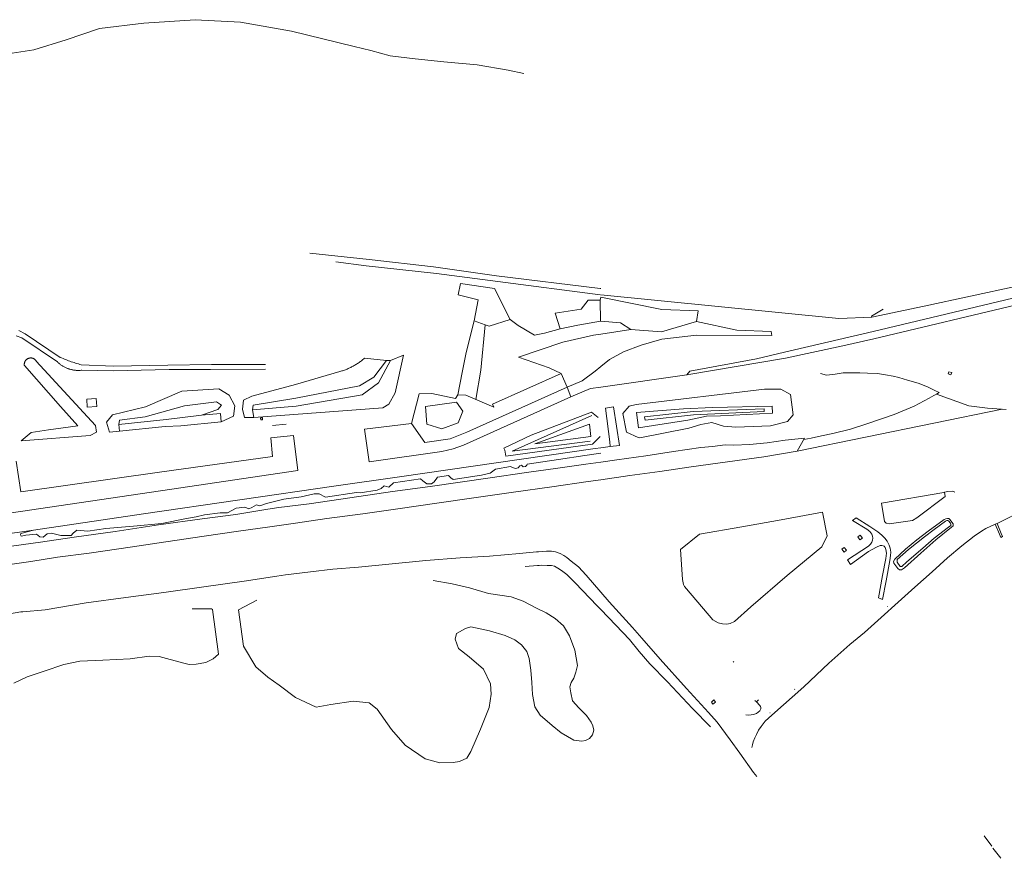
# Model space of a CAD drawing. Header units: metres. Extents: x 66374 to 71914, y 405953 to 412623.
# Tile 34 of 42: x 68225 to 69180, y 410239 to 411052. Entities that reach past the tile are written whole.
import ezdxf

# ---------------------------------------------------------------- set-up
doc = ezdxf.new("R2010")
doc.units = ezdxf.units.M
doc.layers.add('2013-05-24_onderlegger_OVLIJNOBJ', color=252, linetype='Continuous', lineweight=0)

msp = doc.modelspace()

# ---------------------------------------------------------------- linework, layer by layer
at = {"layer": '2013-05-24_onderlegger_OVLIJNOBJ'}
for p, q in [((68345.97, 411048.88), (68302.78, 411043.68)), ((68395.78, 411052.23), (68345.97, 411048.88)), ((68439.79, 411049.84), (68395.78, 411052.23)), ((68489.17, 411041.11), (68439.79, 411049.84)), ((68302.78, 411043.68), (68270.71, 411032.78)), ((68549.96, 411026.38), (68489.17, 411041.11)), ((68270.71, 411032.78), (68239.24, 411023.03)), ((68239.24, 411023.03), (68218.03, 411019.89)), ((68565.94, 411022.5), (68549.96, 411026.38)), ((68584.7, 411017.11), (68565.94, 411022.5)), ((68609.17, 411014.41), (68584.7, 411017.11)), ((68636.8, 411011.45), (68609.17, 411014.41)), ((68669.28, 411008.57), (68636.8, 411011.45)), ((68699.12, 411003.37), (68669.28, 411008.57)), ((68714.35, 411000), (68699.12, 411003.37)), ((68564.34, 410819.61), (68506.98, 410825.88)), ((68626.88, 410812.61), (68564.34, 410819.61)), ((68532.13, 410817.32), (68561.57, 410813.52)), ((68561.57, 410813.52), (68629.84, 410806.27)), ((68687.81, 410804.01), (68626.88, 410812.61)), ((68629.84, 410806.27), (68689.23, 410798.55)), ((68687.81, 410804.01), (68788.51, 410791.75)), ((68650.72, 410785.32), (68652.98, 410796.52)), ((68652.98, 410796.52), (68686.08, 410791.47)), ((68686.08, 410791.47), (68701.19, 410761.45)), ((68689.23, 410798.55), (68788.35, 410785.46)), ((68788.51, 410791.75), (68789.27, 410791.68)), ((69102.67, 410774.64), (69192.6, 410793.95)), ((68670.03, 410780.6), (68650.72, 410785.32)), ((68666.11, 410760.23), (68670.03, 410780.6)), ((68769.96, 410771.51), (68776.71, 410780.35)), ((68776.71, 410780.35), (68788.54, 410780.19)), ((68788.54, 410780.19), (68789.27, 410783.34)), ((69019.86, 410762.43), (68789.27, 410785.37)), ((68789.27, 410783.34), (68848.21, 410771.11)), ((69195.64, 410783.85), (69053.33, 410750.08)), ((68744.92, 410767.77), (68769.96, 410771.51)), ((68788.54, 410780.19), (68788.72, 410759.91)), ((68848.21, 410771.11), (68883.65, 410770.1)), ((69051.56, 410764.88), (69063.01, 410771.47)), ((69051.81, 410763.73), (69102.67, 410774.64)), ((69197.82, 410777.07), (69054, 410742.89)), ((68701.19, 410761.45), (68680.75, 410755.09)), ((68708.82, 410755.81), (68701.19, 410761.45)), ((68749.52, 410752.52), (68744.92, 410767.77)), ((68881.81, 410759.46), (68883.65, 410770.1)), ((69019.86, 410762.43), (69051.81, 410763.73)), ((69051.81, 410763.73), (69051.56, 410764.88)), ((68658.56, 410729.58), (68666.11, 410760.23)), ((68676.82, 410756.47), (68666.11, 410760.23)), ((68676.82, 410756.47), (68672.73, 410712.49)), ((68680.75, 410755.09), (68676.82, 410756.47)), ((68724.92, 410746.23), (68708.82, 410755.81)), ((68734.5, 410748.36), (68749.52, 410752.52)), ((68766.73, 410756.06), (68749.52, 410752.52)), ((68788.72, 410759.91), (68766.73, 410756.06)), ((68789.27, 410759.86), (68808.15, 410758.35)), ((68818.07, 410751.79), (68789.27, 410747.39)), ((68808.15, 410758.35), (68818.07, 410751.79)), ((68818.07, 410751.79), (68848.03, 410749.47)), ((68881.81, 410759.46), (68848.03, 410749.47)), ((68921.12, 410751.33), (68881.81, 410759.46)), ((68222.06, 410745.8), (68227.42, 410743.63)), ((68224.73, 410750.91), (68230.67, 410747.81)), ((68227.42, 410743.63), (68262.13, 410720.36)), ((68230.67, 410747.81), (68264.85, 410724.86)), ((68724.92, 410746.23), (68734.5, 410748.36)), ((68781.94, 410746.27), (68752.14, 410739.59)), ((68789.27, 410747.39), (68781.94, 410746.27)), ((68828.29, 410736.77), (68848.31, 410742.4)), ((68848.31, 410742.4), (68881.93, 410746.45)), ((68881.93, 410746.45), (68955.08, 410745.9)), ((68954.34, 410749.91), (68921.12, 410751.33)), ((68955.08, 410745.9), (68954.34, 410749.91)), ((69053.33, 410750.08), (68967.27, 410729.91)), ((69054, 410742.89), (69023.82, 410736.02)), ((68752.14, 410739.59), (68709.14, 410724.97)), ((68811.06, 410730.18), (68828.29, 410736.77)), ((69023.82, 410736.02), (68968.09, 410724.04)), ((68232.65, 410723.17), (68232.4, 410722.98)), ((68232.92, 410723.34), (68232.65, 410723.17)), ((68233.19, 410723.5), (68232.92, 410723.34)), ((68233.48, 410723.65), (68233.19, 410723.5)), ((68233.76, 410723.78), (68233.48, 410723.65)), ((68234.06, 410723.89), (68233.76, 410723.78)), ((68234.36, 410723.99), (68234.06, 410723.89)), ((68234.66, 410724.08), (68234.36, 410723.99)), ((68234.97, 410724.15), (68234.66, 410724.08)), ((68235.28, 410724.2), (68234.97, 410724.15)), ((68235.6, 410724.24), (68235.28, 410724.2)), ((68235.91, 410724.26), (68235.6, 410724.24)), ((68236.23, 410724.27), (68235.91, 410724.26)), ((68236.54, 410724.26), (68236.23, 410724.27)), ((68236.86, 410724.24), (68236.54, 410724.26)), ((68237.18, 410724.2), (68236.86, 410724.24)), ((68237.49, 410724.14), (68237.18, 410724.2)), ((68237.79, 410724.07), (68237.49, 410724.14)), ((68238.1, 410723.98), (68237.79, 410724.07)), ((68238.4, 410723.88), (68238.1, 410723.98)), ((68238.69, 410723.76), (68238.4, 410723.88)), ((68238.98, 410723.62), (68238.69, 410723.76)), ((68239.26, 410723.48), (68238.98, 410723.62)), ((68239.53, 410723.32), (68239.26, 410723.48)), ((68239.79, 410723.14), (68239.53, 410723.32)), ((68240.05, 410722.95), (68239.79, 410723.14)), ((68264.85, 410724.86), (68266.16, 410724.29)), ((68266.16, 410724.29), (68267.49, 410723.73)), ((68267.49, 410723.73), (68268.82, 410723.18)), ((68268.82, 410723.18), (68270.15, 410722.65)), ((68558.38, 410722.76), (68559.1, 410723.37)), ((68559.1, 410723.37), (68559.8, 410723.99)), ((68581.19, 410721.78), (68559.8, 410723.99)), ((68597.84, 410726.99), (68585.16, 410721.77)), ((68597.84, 410726.99), (68589.75, 410690.5)), ((68589.75, 410690.5), (68597.84, 410726.99)), ((68654.48, 410710.31), (68658.56, 410729.58)), ((68709.14, 410724.97), (68738.99, 410714.72)), ((68797.38, 410722.68), (68811.06, 410730.18)), ((68968.09, 410724.04), (68872.61, 410707.79)), ((68940.09, 410723.46), (68875.6, 410711.58)), ((68967.27, 410729.91), (68940.09, 410723.46)), ((68229.95, 410718.38), (68229.93, 410718.06)), ((68229.93, 410718.06), (68229.94, 410717.75)), ((68229.94, 410717.75), (68229.96, 410717.43)), ((68229.97, 410718.69), (68229.95, 410718.38)), ((68229.96, 410717.43), (68230, 410717.12)), ((68230.02, 410719.01), (68229.97, 410718.69)), ((68265.1, 410677.36), (68230, 410717.12)), ((68230.07, 410719.32), (68230.02, 410719.01)), ((68230.15, 410719.63), (68230.07, 410719.32)), ((68230.24, 410719.93), (68230.15, 410719.63)), ((68230.34, 410720.23), (68230.24, 410719.93)), ((68230.46, 410720.52), (68230.34, 410720.23)), ((68230.6, 410720.81), (68230.46, 410720.52)), ((68230.75, 410721.09), (68230.6, 410720.81)), ((68230.91, 410721.36), (68230.75, 410721.09)), ((68231.09, 410721.62), (68230.91, 410721.36)), ((68231.27, 410721.88), (68231.09, 410721.62)), ((68231.48, 410722.12), (68231.27, 410721.88)), ((68231.69, 410722.35), (68231.48, 410722.12)), ((68231.91, 410722.58), (68231.69, 410722.35)), ((68232.15, 410722.78), (68231.91, 410722.58)), ((68232.4, 410722.98), (68232.15, 410722.78)), ((68240.29, 410722.75), (68240.05, 410722.95)), ((68240.53, 410722.54), (68240.29, 410722.75)), ((68240.75, 410722.32), (68240.53, 410722.54)), ((68240.96, 410722.08), (68240.75, 410722.32)), ((68241.16, 410721.84), (68240.96, 410722.08)), ((68241.35, 410721.58), (68241.16, 410721.84)), ((68241.52, 410721.32), (68241.35, 410721.58)), ((68298.85, 410658.89), (68241.52, 410721.32)), ((68262.13, 410720.36), (68262.62, 410719.9)), ((68262.62, 410719.9), (68263.12, 410719.44)), ((68263.12, 410719.44), (68263.63, 410719)), ((68263.63, 410719), (68264.15, 410718.57)), ((68264.15, 410718.57), (68264.68, 410718.15)), ((68264.68, 410718.15), (68265.22, 410717.74)), ((68265.22, 410717.74), (68265.77, 410717.35)), ((68265.77, 410717.35), (68266.33, 410716.97)), ((68266.33, 410716.97), (68266.9, 410716.6)), ((68266.9, 410716.6), (68267.47, 410716.25)), ((68267.47, 410716.25), (68268.06, 410715.91)), ((68268.06, 410715.91), (68268.65, 410715.58)), ((68268.65, 410715.58), (68269.25, 410715.27)), ((68269.25, 410715.27), (68269.85, 410714.97)), ((68269.85, 410714.97), (68270.46, 410714.69)), ((68270.15, 410722.65), (68271.49, 410722.13)), ((68270.46, 410714.69), (68271.08, 410714.42)), ((68271.08, 410714.42), (68271.71, 410714.16)), ((68271.49, 410722.13), (68272.84, 410721.63)), ((68271.71, 410714.16), (68272.34, 410713.92)), ((68272.34, 410713.92), (68272.98, 410713.7)), ((68272.84, 410721.63), (68274.19, 410721.13)), ((68272.98, 410713.7), (68273.62, 410713.49)), ((68274.19, 410721.13), (68275.54, 410720.66)), ((68275.54, 410720.66), (68276.9, 410720.19)), ((68276.9, 410720.19), (68278.27, 410719.74)), ((68278.27, 410719.74), (68279.64, 410719.31)), ((68279.64, 410719.31), (68281.01, 410718.89)), ((68281.01, 410718.89), (68282.39, 410718.48)), ((68282.39, 410718.48), (68283.77, 410718.09)), ((68283.77, 410718.09), (68285.16, 410717.71)), ((68285.16, 410717.71), (68316.35, 410716.46)), ((68316.35, 410716.46), (68369.06, 410717.37)), ((68369.06, 410717.37), (68411.58, 410717.83)), ((68410.55, 410713.07), (68464, 410713.54)), ((68411.58, 410717.83), (68463.8, 410717.86)), ((68542.24, 410713.18), (68543.12, 410713.54)), ((68543.12, 410713.54), (68543.98, 410713.9)), ((68543.98, 410713.9), (68544.85, 410714.28)), ((68544.85, 410714.28), (68545.7, 410714.68)), ((68545.7, 410714.68), (68546.55, 410715.09)), ((68546.55, 410715.09), (68547.39, 410715.51)), ((68547.39, 410715.51), (68548.23, 410715.94)), ((68548.23, 410715.94), (68549.06, 410716.39)), ((68549.06, 410716.39), (68549.88, 410716.85)), ((68549.88, 410716.85), (68550.69, 410717.33)), ((68550.69, 410717.33), (68551.5, 410717.81)), ((68551.5, 410717.81), (68552.3, 410718.32)), ((68552.3, 410718.32), (68553.09, 410718.83)), ((68553.09, 410718.83), (68553.87, 410719.35)), ((68553.87, 410719.35), (68554.64, 410719.89)), ((68554.64, 410719.89), (68555.41, 410720.44)), ((68555.41, 410720.44), (68556.16, 410721)), ((68556.16, 410721), (68556.91, 410721.58)), ((68556.91, 410721.58), (68557.65, 410722.16)), ((68557.65, 410722.16), (68558.38, 410722.76)), ((68581.19, 410721.78), (68569, 410705.69)), ((68585.16, 410721.77), (68573.56, 410700.11)), ((68585.16, 410721.77), (68581.19, 410721.78)), ((68738.99, 410714.72), (68750.65, 410709.17)), ((68783.6, 410711.34), (68789.27, 410716)), ((68789.27, 410716), (68797.38, 410722.68)), ((68273.62, 410713.49), (68274.27, 410713.29)), ((68274.27, 410713.29), (68274.92, 410713.11)), ((68274.92, 410713.11), (68275.57, 410712.95)), ((68275.57, 410712.95), (68276.23, 410712.8)), ((68276.23, 410712.8), (68276.89, 410712.67)), ((68276.89, 410712.67), (68277.56, 410712.55)), ((68277.56, 410712.55), (68278.23, 410712.45)), ((68278.23, 410712.45), (68278.9, 410712.36)), ((68278.9, 410712.36), (68279.57, 410712.29)), ((68279.57, 410712.29), (68280.24, 410712.24)), ((68280.24, 410712.24), (68280.91, 410712.2)), ((68280.91, 410712.2), (68281.59, 410712.17)), ((68281.59, 410712.17), (68282.26, 410712.16)), ((68282.26, 410712.16), (68282.94, 410712.17)), ((68282.94, 410712.17), (68283.62, 410712.2)), ((68283.62, 410712.2), (68284.29, 410712.24)), ((68284.29, 410712.24), (68284.96, 410712.29)), ((68284.96, 410712.29), (68285.63, 410712.36)), ((68285.63, 410712.36), (68315.99, 410711.89)), ((68315.99, 410711.89), (68370.6, 410713)), ((68370.6, 410713), (68410.55, 410713.07)), ((68492.88, 410698.58), (68535.99, 410711.11)), ((68535.99, 410711.11), (68536.89, 410711.36)), ((68536.89, 410711.36), (68537.8, 410711.63)), ((68537.8, 410711.63), (68538.7, 410711.91)), ((68538.7, 410711.91), (68539.59, 410712.21)), ((68539.59, 410712.21), (68540.48, 410712.52)), ((68540.48, 410712.52), (68541.36, 410712.84)), ((68541.36, 410712.84), (68542.24, 410713.18)), ((68569, 410705.69), (68555.09, 410697.13)), ((68650.54, 410688.65), (68654.48, 410710.31)), ((68672.73, 410712.49), (68667.91, 410684.09)), ((68684.03, 410679.35), (68750.65, 410709.17)), ((68750.65, 410709.17), (68756.32, 410695.94)), ((68770.94, 410702.12), (68783.6, 410711.34)), ((68789.27, 410696.1), (68872.61, 410707.79)), ((68875.6, 410711.58), (68872.61, 410707.79)), ((69007.91, 410707.69), (69002.33, 410709.19)), ((69016.46, 410708.68), (69007.91, 410707.69)), ((69024.29, 410709.71), (69016.46, 410708.68)), ((69032.03, 410709.93), (69024.29, 410709.71)), ((69040.33, 410709.7), (69032.03, 410709.93)), ((69047.75, 410709.53), (69040.33, 410709.7)), ((69057.37, 410709.1), (69047.75, 410709.53)), ((69065.3, 410707.93), (69057.37, 410709.1)), ((69072.75, 410706.63), (69065.3, 410707.93)), ((69078.15, 410705.47), (69072.75, 410706.63)), ((69086.42, 410702.82), (69078.15, 410705.47)), ((69126.09, 410708.85), (69126.78, 410710.92)), ((69128.73, 410707.95), (69126.09, 410708.85)), ((69126.78, 410710.92), (69129.42, 410710.03)), ((69129.42, 410710.03), (69128.73, 410707.95)), ((68382.82, 410692.23), (68418.78, 410694.42)), ((68418.78, 410694.42), (68428.68, 410688.11)), ((68450.51, 410687.28), (68492.88, 410698.58)), ((68555.09, 410697.13), (68493.3, 410685.22)), ((68573.56, 410700.11), (68557.73, 410688.38)), ((68659.07, 410652.32), (68756.32, 410695.94)), ((68756.32, 410695.94), (68770.94, 410702.12)), ((68756.32, 410695.94), (68759.88, 410686.53)), ((68759.88, 410686.53), (68779.26, 410694.66)), ((68789.27, 410696.1), (68779.26, 410694.66)), ((69096.81, 410699.8), (69086.42, 410702.82)), ((69106.1, 410696.32), (69096.81, 410699.8)), ((69113.08, 410692.71), (69106.1, 410696.32)), ((68347.4, 410676.88), (68382.82, 410692.23)), ((68428.68, 410688.11), (68434.28, 410677.93)), ((68442.6, 410683.27), (68450.51, 410687.28)), ((68493.3, 410685.22), (68451.88, 410678.64)), ((68557.73, 410688.38), (68493.72, 410677.62)), ((68589.75, 410690.5), (68583.54, 410679.56)), ((68583.54, 410679.56), (68589.75, 410690.5)), ((68605.56, 410660.62), (68613.08, 410689.56)), ((68613.08, 410689.56), (68625.36, 410689.76)), ((68625.36, 410689.76), (68648.26, 410684.95)), ((68648.26, 410684.95), (68650.54, 410688.65)), ((68650.54, 410688.65), (68658.22, 410688.15)), ((68759.88, 410686.53), (68655.79, 410639.8)), ((68658.22, 410688.15), (68685.29, 410676.63)), ((68947.88, 410694.08), (68823.29, 410679.1)), ((68963.7, 410694.01), (68947.88, 410694.08)), ((68973.13, 410688.75), (68963.7, 410694.01)), ((68975.57, 410669.03), (68973.13, 410688.75)), ((69107.48, 410685.24), (69092.89, 410677.4)), ((69107.48, 410685.24), (69112.25, 410687.93)), ((69112.25, 410687.93), (69115.68, 410689.85)), ((69117.32, 410690.65), (69113.08, 410692.71)), ((69145.9, 410677.92), (69114.7, 410689.3)), ((69115.68, 410689.85), (69117.32, 410690.65)), ((68281.92, 410658.32), (68265.1, 410677.36)), ((68299.67, 410684.84), (68290.51, 410684.22)), ((68290.51, 410684.22), (68291.08, 410676.44)), ((68291.08, 410676.44), (68300.24, 410677.06)), ((68300.24, 410677.06), (68299.67, 410684.84)), ((68315.46, 410669.18), (68347.4, 410676.88)), ((68347.28, 410667.09), (68385.39, 410677.82)), ((68385.39, 410677.82), (68416.37, 410681.63)), ((68416.37, 410681.63), (68421.08, 410678.59)), ((68421.08, 410678.59), (68417.79, 410674.29)), ((68434.28, 410677.93), (68433.01, 410667.68)), ((68441.46, 410674.66), (68442.6, 410683.27)), ((68451.88, 410678.64), (68451.28, 410674.1)), ((68493.72, 410677.62), (68451.28, 410674.1)), ((68577.59, 410675.98), (68452.62, 410666.52)), ((68583.54, 410679.56), (68577.59, 410675.98)), ((68619.01, 410677.28), (68649.03, 410681.51)), ((68620.44, 410659.93), (68619.01, 410677.28)), ((68649.03, 410681.51), (68655.21, 410672.84)), ((68685.29, 410676.63), (68684.03, 410679.35)), ((68793.6, 410675.48), (68801.49, 410676.88)), ((68797.91, 410643.11), (68793.6, 410675.48)), ((68801.49, 410676.88), (68807.34, 410639.37)), ((68816.74, 410677.52), (68810.32, 410670.46)), ((68823.29, 410679.1), (68816.74, 410677.52)), ((68869.41, 410675.07), (68897.36, 410676.34)), ((68897.36, 410676.34), (68955.36, 410677.63)), ((68955.36, 410677.63), (68955.53, 410670.68)), ((69092.89, 410677.4), (69073.51, 410669.45)), ((69164.1, 410675.59), (69145.9, 410677.92)), ((69182.31, 410674.33), (69164.1, 410675.59)), ((68309.66, 410662.06), (68315.46, 410669.18)), ((68322.35, 410664.05), (68347.28, 410667.09)), ((68367.56, 410664.59), (68401.69, 410668.79)), ((68417.79, 410674.29), (68401.69, 410668.79)), ((68401.69, 410668.79), (68420.09, 410670.56)), ((68420.09, 410670.56), (68420.81, 410662.48)), ((68433.01, 410667.68), (68420.81, 410662.48)), ((68443.57, 410666.54), (68441.46, 410674.66)), ((68452.62, 410666.52), (68443.57, 410666.54)), ((68451.28, 410674.1), (68452.62, 410666.52)), ((68459.03, 410666.01), (68460.85, 410666.17)), ((68459.23, 410664.13), (68459.03, 410666.01)), ((68459.52, 410666.81), (68460.48, 410666.92)), ((68459.57, 410666.41), (68459.52, 410666.81)), ((68460.53, 410666.52), (68459.57, 410666.41)), ((68460.48, 410666.92), (68460.53, 410666.52)), ((68460.85, 410666.17), (68461.04, 410664.35)), ((68655.21, 410672.84), (68650.68, 410661.39)), ((68703.19, 410633.79), (68780.51, 410668.34)), ((68721.53, 410649.44), (68780.1, 410671.57)), ((68780.1, 410671.57), (68786.45, 410666.64)), ((68810.32, 410670.46), (68813.89, 410652.18)), ((68823.72, 410671.41), (68869.41, 410675.07)), ((68825.69, 410656.45), (68823.72, 410671.41)), ((68878.74, 410672.35), (68831.6, 410667.12)), ((68831.6, 410667.12), (68832.19, 410664.03)), ((68832.19, 410664.03), (68879.12, 410668.98)), ((68891.54, 410667.8), (68873.48, 410663.98)), ((68947.62, 410674.89), (68878.74, 410672.35)), ((68879.12, 410668.98), (68947.58, 410672.37)), ((68905.12, 410668.22), (68891.54, 410667.8)), ((68955.53, 410670.68), (68905.12, 410668.22)), ((68947.58, 410672.37), (68947.62, 410674.89)), ((68970.04, 410662.81), (68975.57, 410669.03)), ((68979.64, 410634), (69178.26, 410674.61)), ((69073.51, 410669.45), (69048.24, 410660.71)), ((68253.36, 410654.55), (68281.92, 410658.32)), ((68298.85, 410658.89), (68299.85, 410652.39)), ((68312.72, 410652.39), (68309.66, 410662.06)), ((68321.62, 410659.61), (68367.56, 410664.59)), ((68321.62, 410659.61), (68322.35, 410664.05)), ((68322.25, 410653.3), (68321.62, 410659.61)), ((68366.55, 410657.74), (68322.25, 410653.3)), ((68381.77, 410658.46), (68366.55, 410657.74)), ((68420.81, 410662.48), (68381.77, 410658.46)), ((68461.04, 410664.35), (68459.23, 410664.13)), ((68470.71, 410658.95), (68484.06, 410660.19)), ((68559.92, 410655.13), (68605.56, 410660.62)), ((68605.56, 410660.62), (68618.27, 410642.46)), ((68634.79, 410655.48), (68620.44, 410659.93)), ((68650.68, 410661.39), (68634.79, 410655.48)), ((68778.2, 410659.96), (68725.25, 410640.9)), ((68779.31, 410648), (68778.2, 410659.96)), ((68873.48, 410663.98), (68825.69, 410656.45)), ((68874.51, 410656.07), (68886.03, 410659.84)), ((68886.03, 410659.84), (68896.74, 410661.85)), ((68896.74, 410661.85), (68908.02, 410658.23)), ((68908.02, 410658.23), (68919.99, 410657.28)), ((68919.99, 410657.28), (68953.82, 410658.42)), ((68953.82, 410658.42), (68970.04, 410662.81)), ((69048.24, 410660.71), (69031.25, 410655.1)), ((68226.98, 410643.96), (68236.58, 410651.96)), ((68293.86, 410649), (68226.98, 410643.96)), ((68236.58, 410651.96), (68253.36, 410654.55)), ((68299.85, 410652.39), (68293.86, 410649)), ((68322.25, 410653.3), (68312.72, 410652.39)), ((68469.02, 410646.84), (68491.18, 410649.19)), ((68470.63, 410628.84), (68469.02, 410646.84)), ((68491.18, 410649.19), (68495.33, 410615.03)), ((68564.31, 410623.48), (68559.92, 410655.13)), ((68642.85, 410645.89), (68659.07, 410652.32)), ((68694.96, 410636.78), (68721.53, 410649.44)), ((68725.25, 410640.9), (68779.31, 410648)), ((68788.32, 410648.03), (68781.07, 410640.54)), ((68813.89, 410652.18), (68825.4, 410647.04)), ((68825.4, 410647.04), (68827.1, 410646.93)), ((68827.1, 410646.93), (68874.51, 410656.07)), ((69003.12, 410648.79), (68993.21, 410646.43)), ((69014.02, 410650.95), (69003.12, 410648.79)), ((69031.25, 410655.1), (69014.02, 410650.95)), ((68618.27, 410642.46), (68642.85, 410645.89)), ((68655.79, 410639.8), (68645.88, 410636.13)), ((68781.07, 410640.54), (68696.84, 410629)), ((68781.07, 410640.54), (68696.84, 410629)), ((68778.62, 410643.74), (68703.19, 410633.79)), ((68783.57, 410636.34), (68789.27, 410637.15)), ((68789.27, 410637.15), (68798.32, 410638.44)), ((68798.32, 410638.44), (68797.91, 410643.11)), ((68798.32, 410638.44), (68807.34, 410639.37)), ((68886.25, 410637.33), (68859.73, 410633.45)), ((68897.46, 410638.45), (68886.25, 410637.33)), ((68909.85, 410640.03), (68897.46, 410638.45)), ((68918.11, 410639.68), (68909.85, 410640.03)), ((68933.28, 410640.35), (68918.11, 410639.68)), ((68950.37, 410641.84), (68933.28, 410640.35)), ((68967.95, 410644.66), (68950.37, 410641.84)), ((68967.95, 410644.66), (68986.59, 410646.57)), ((68986.59, 410646.57), (68979.64, 410634)), ((68993.21, 410646.43), (68985.93, 410645.27)), ((68470.63, 410628.84), (68361.18, 410613.47)), ((68635.02, 410633.68), (68564.31, 410623.48)), ((68593.82, 410608.94), (68783.57, 410636.34)), ((68645.88, 410636.13), (68635.02, 410633.68)), ((68696.08, 410634.85), (68694.96, 410636.78)), ((68696.84, 410629), (68696.08, 410634.85)), ((68773.75, 410629.82), (68747.91, 410625.83)), ((68773.75, 410629.82), (68789.27, 410632.05)), ((68832.68, 410629.5), (68804.79, 410625.47)), ((68859.73, 410633.45), (68832.68, 410629.5)), ((68947.32, 410628.48), (68912.02, 410623.64)), ((68979.64, 410634), (68947.32, 410628.48)), ((68226.56, 410594.49), (68222.04, 410624.28)), ((68701.65, 410618.94), (68687.04, 410616.33)), ((68703.49, 410617.96), (68701.65, 410618.94)), ((68710.6, 410619.78), (68708.82, 410617.73)), ((68712.19, 410620.29), (68710.6, 410619.78)), ((68713.85, 410618.87), (68712.19, 410620.29)), ((68716.16, 410619.01), (68713.85, 410618.87)), ((68717.36, 410620.22), (68716.16, 410619.01)), ((68717.63, 410621.36), (68717.36, 410620.22)), ((68747.91, 410625.83), (68717.63, 410621.36)), ((68774.64, 410621.24), (68747.37, 410617.47)), ((68789.27, 410623.29), (68774.64, 410621.24)), ((68804.79, 410625.47), (68789.27, 410623.29)), ((68876.79, 410618.59), (68846.48, 410614.26)), ((68912.02, 410623.64), (68876.79, 410618.59)), ((68361.18, 410613.47), (68226.56, 410594.49)), ((68361.95, 410595.54), (68495.33, 410615.03)), ((68532.37, 410600.16), (68593.82, 410608.94)), ((68630.65, 410608.73), (68630.18, 410607.66)), ((68641.38, 410610.16), (68630.65, 410608.73)), ((68643.71, 410607.89), (68641.38, 410610.16)), ((68673.51, 410610.77), (68645.77, 410606.36)), ((68681.82, 410612.51), (68673.51, 410610.77)), ((68717.1, 410613.07), (68681.72, 410607.93)), ((68687.04, 410616.33), (68681.82, 410612.51)), ((68706.49, 410617.09), (68703.49, 410617.96)), ((68708.82, 410617.73), (68706.49, 410617.09)), ((68747.37, 410617.47), (68717.1, 410613.07)), ((68817.21, 410610.42), (68789.27, 410606.27)), ((68846.48, 410614.26), (68817.21, 410610.42)), ((68345.45, 410573.1), (68532.37, 410600.16)), ((68579.04, 410600.31), (68576.21, 410597.56)), ((68581.38, 410599.68), (68579.04, 410600.31)), ((68583.54, 410599.06), (68581.38, 410599.68)), ((68587.92, 410603.33), (68583.54, 410599.06)), ((68623.7, 410599.75), (68587.12, 410594.85)), ((68614.06, 410607.08), (68587.92, 410603.33)), ((68616.47, 410605.1), (68614.06, 410607.08)), ((68620.38, 410602.13), (68616.47, 410605.1)), ((68624.79, 410602.39), (68620.38, 410602.13)), ((68652.84, 410603.75), (68623.7, 410599.75)), ((68627.45, 410604.02), (68624.79, 410602.39)), ((68630.18, 410607.66), (68627.45, 410604.02)), ((68645.77, 410606.36), (68643.71, 410607.89)), ((68681.72, 410607.93), (68652.84, 410603.75)), ((68741.69, 410599.46), (68704.53, 410594.16)), ((68776.99, 410604.45), (68741.69, 410599.46)), ((68789.27, 410606.27), (68776.99, 410604.45)), ((68206.36, 410572.41), (68361.95, 410595.54)), ((68498.38, 410589.47), (68481.69, 410587.24)), ((68511.03, 410592.67), (68498.38, 410589.47)), ((68515.86, 410592.61), (68511.03, 410592.67)), ((68522, 410589.45), (68515.86, 410592.61)), ((68552.09, 410593.75), (68522, 410589.45)), ((68587.12, 410594.85), (68545.58, 410588.82)), ((68555.6, 410593.59), (68552.09, 410593.75)), ((68572.05, 410596.13), (68555.6, 410593.59)), ((68576.21, 410597.56), (68572.05, 410596.13)), ((68704.53, 410594.16), (68663.57, 410588.28)), ((69121.71, 410593.92), (69061.2, 410583.57)), ((69095.56, 410569.42), (69123.09, 410590.08)), ((69122.29, 410594.05), (69121.71, 410593.92)), ((69125.57, 410594.78), (69122.29, 410594.05)), ((69123.09, 410590.08), (69122.29, 410594.05)), ((69130.24, 410595.01), (69125.57, 410594.78)), ((69132.32, 410594.22), (69130.24, 410595.01)), ((69173.42, 410563.89), (69227.5, 410591.11)), ((68450.73, 410579.35), (68455.22, 410581.92)), ((68455.22, 410581.92), (68458.49, 410580.89)), ((68458.49, 410580.89), (68464.71, 410583.32)), ((68481.69, 410587.24), (68464.71, 410583.32)), ((68506.1, 410582.99), (68476.93, 410579.24)), ((68545.58, 410588.82), (68506.1, 410582.99)), ((68629.98, 410583.46), (68592.38, 410578.04)), ((68663.57, 410588.28), (68629.98, 410583.46)), ((69061.2, 410583.57), (69064.28, 410565.74)), ((68238.76, 410557.43), (68345.45, 410573.1)), ((68396.51, 410570.2), (68404.66, 410572.1)), ((68435.03, 410572.63), (68402.47, 410568.17)), ((68404.66, 410572.1), (68419.8, 410574.02)), ((68419.8, 410574.02), (68427.01, 410574.26)), ((68427.01, 410574.26), (68435.45, 410578.49)), ((68466.08, 410577.61), (68435.03, 410572.63)), ((68435.45, 410578.49), (68443.8, 410579.51)), ((68443.8, 410579.51), (68447.79, 410578.1)), ((68447.79, 410578.1), (68450.73, 410579.35)), ((68476.93, 410579.24), (68466.08, 410577.61)), ((68558.23, 410573.26), (68523.26, 410568.59)), ((68592.38, 410578.04), (68558.23, 410573.26)), ((68964.09, 410567.41), (69004.15, 410574.63)), ((69004.15, 410574.63), (69008.67, 410551.84)), ((68308.95, 410558.83), (68335.89, 410561.03)), ((68360.22, 410562.41), (68318.03, 410556.12)), ((68335.89, 410561.03), (68363.23, 410563.75)), ((68402.47, 410568.17), (68360.22, 410562.41)), ((68363.23, 410563.75), (68387.34, 410568.61)), ((68387.34, 410568.61), (68396.51, 410570.2)), ((68492.92, 410564.18), (68468.01, 410560.48)), ((68523.26, 410568.59), (68492.92, 410564.18)), ((68925.82, 410560.6), (68964.09, 410567.41)), ((69033.3, 410566.79), (69036.77, 410569.4)), ((69047.25, 410558.13), (69033.3, 410566.79)), ((69036.77, 410569.4), (69050.01, 410561.01)), ((69050.01, 410561.01), (69057.74, 410555.74)), ((69064.28, 410565.74), (69065.98, 410564.09)), ((69065.98, 410564.09), (69068.92, 410563.53)), ((69068.92, 410563.53), (69091.27, 410566.83)), ((69091.27, 410566.83), (69095.56, 410569.42)), ((69106.61, 410556.38), (69122.13, 410567.64)), ((69112.38, 410557.95), (69123.5, 410566.02)), ((69122.13, 410567.64), (69123.89, 410568.44)), ((69123.5, 410566.02), (69124.74, 410566.66)), ((69123.89, 410568.44), (69125.38, 410568.68)), ((69124.74, 410566.66), (69125.63, 410566.78)), ((69125.38, 410568.68), (69126.57, 410568.5)), ((69125.63, 410566.78), (69126.41, 410566.31)), ((69128.54, 410561.87), (69126.22, 410560.34)), ((69126.41, 410566.31), (69128.17, 410564.25)), ((69126.57, 410568.5), (69127.72, 410567.65)), ((69127.72, 410567.65), (69130.86, 410563.29)), ((69128.17, 410564.25), (69128.58, 410563.05)), ((69128.58, 410563.05), (69128.54, 410561.87)), ((69130.94, 410561.66), (69129.39, 410560.35)), ((69130.86, 410563.29), (69130.94, 410561.66)), ((69171.7, 410563.15), (69162.46, 410559.04)), ((69171.7, 410563.15), (69173.42, 410563.89)), ((69175.7, 410553.51), (69171.7, 410563.15)), ((69173.42, 410563.89), (69177.39, 410554.11)), ((68159.6, 410545.8), (68238.76, 410557.43)), ((68226.7, 410554.04), (68226.23, 410552.76)), ((68226.23, 410552.76), (68226.83, 410551.56)), ((68226.7, 410554.04), (68238.76, 410557.43)), ((68226.83, 410551.56), (68231.37, 410552.51)), ((68231.37, 410552.51), (68241.67, 410553.42)), ((68241.67, 410553.42), (68245.02, 410550.89)), ((68248.38, 410550.63), (68252.1, 410553.8)), ((68252.1, 410553.8), (68256.46, 410554.46)), ((68256.46, 410554.46), (68265.35, 410552.18)), ((68265.35, 410552.18), (68275.28, 410552.13)), ((68275.28, 410552.13), (68277.24, 410554.36)), ((68277.24, 410554.36), (68280.76, 410557.38)), ((68318.03, 410556.12), (68278.18, 410550.63)), ((68280.76, 410557.38), (68284.45, 410557.03)), ((68284.45, 410557.03), (68291.52, 410556.36)), ((68291.52, 410556.36), (68308.95, 410558.83)), ((68404.5, 410551.37), (68367.33, 410546.15)), ((68437.83, 410556.2), (68404.5, 410551.37)), ((68468.01, 410560.48), (68437.83, 410556.2)), ((68866.4, 410538.57), (68884.67, 410553.3)), ((68884.67, 410553.3), (68925.82, 410560.6)), ((69008.67, 410551.84), (69003.46, 410541.16)), ((69038.44, 410550.86), (69040.79, 410552.46)), ((69040.79, 410552.46), (69042.77, 410549.55)), ((69050.17, 410555.96), (69047.25, 410558.13)), ((69052.12, 410553.47), (69050.17, 410555.96)), ((69052.66, 410551.59), (69052.12, 410553.47)), ((69052.78, 410549.68), (69052.66, 410551.59)), ((69057.74, 410555.74), (69061.74, 410552.46)), ((69061.74, 410552.46), (69064.6, 410549.61)), ((69095.63, 410548.08), (69106.61, 410556.38)), ((69103.05, 410550.76), (69112.38, 410557.95)), ((69126.22, 410560.34), (69112.57, 410549.5)), ((69129.39, 410560.35), (69114.17, 410548.08)), ((69151.24, 410551.46), (69139.23, 410542.16)), ((69158.49, 410556.37), (69151.24, 410551.46)), ((69162.46, 410559.04), (69158.49, 410556.37)), ((69177.08, 410550.16), (69175.7, 410553.51)), ((69177.39, 410554.11), (69178.59, 410551.15)), ((68245.72, 410545.79), (68210.33, 410540.79)), ((68245.02, 410550.89), (68248.38, 410550.63)), ((68278.18, 410550.63), (68245.72, 410545.79)), ((68367.33, 410546.15), (68334.96, 410541.22)), ((69028.21, 410528.41), (69048.76, 410541.91)), ((69040.42, 410547.95), (69038.44, 410550.86)), ((69042.77, 410549.55), (69040.42, 410547.95)), ((69048.76, 410541.91), (69050.75, 410543.64)), ((69050.75, 410543.64), (69052.07, 410545.63)), ((69052.07, 410545.63), (69052.49, 410547.5)), ((69052.49, 410547.5), (69052.78, 410549.68)), ((69060.02, 410542.3), (69056.43, 410540.95)), ((69061.51, 410542.58), (69060.02, 410542.3)), ((69063.08, 410542.17), (69061.51, 410542.58)), ((69064.05, 410541.69), (69063.08, 410542.17)), ((69065.01, 410540.44), (69064.05, 410541.69)), ((69064.6, 410549.61), (69066.99, 410546.61)), ((69066.99, 410546.61), (69068.87, 410542.91)), ((69068.87, 410542.91), (69069.73, 410539.81)), ((69084.75, 410539.02), (69095.63, 410548.08)), ((69087.58, 410538.48), (69103.05, 410550.76)), ((69114.17, 410548.08), (69099.37, 410534.91)), ((69112.57, 410549.5), (69101.43, 410539.86)), ((69139.23, 410542.16), (69125.23, 410530.45)), ((69177.08, 410550.16), (69178.59, 410551.15)), ((68292.94, 410535.11), (68262.19, 410531.12)), ((68334.96, 410541.22), (68292.94, 410535.11)), ((68681.21, 410532.26), (68652.83, 410530.55)), ((68710.32, 410534.8), (68681.21, 410532.26)), ((68726.84, 410536.22), (68710.32, 410534.8)), ((68726.84, 410536.22), (68728.63, 410536.44)), ((68728.63, 410536.44), (68736.52, 410537.04)), ((68736.52, 410537.04), (68741.16, 410536.91)), ((68741.16, 410536.91), (68745.06, 410536.17)), ((68745.06, 410536.17), (68749.67, 410534.75)), ((68749.67, 410534.75), (68753.23, 410532.88)), ((68753.23, 410532.88), (68756.12, 410530.92)), ((68868.41, 410509.32), (68866.4, 410538.57)), ((69003.46, 410541.16), (68969.72, 410513.32)), ((69022.84, 410538.76), (69025.18, 410540.58)), ((69025.02, 410535.97), (69022.84, 410538.76)), ((69027.35, 410537.8), (69025.02, 410535.97)), ((69025.18, 410540.58), (69027.35, 410537.8)), ((69048.86, 410536.59), (69031.24, 410524.17)), ((69056.43, 410540.95), (69048.86, 410536.59)), ((69065.51, 410538.49), (69065.01, 410540.44)), ((69066.12, 410534.95), (69065.51, 410538.49)), ((69065.58, 410529.98), (69066.12, 410534.95)), ((69070.02, 410532.66), (69069.43, 410527.94)), ((69069.73, 410539.81), (69070.38, 410535.83)), ((69070.38, 410535.83), (69070.02, 410532.66)), ((69074.15, 410529.25), (69084.75, 410539.02)), ((69076.6, 410528.72), (69087.58, 410538.48)), ((69099.37, 410534.91), (69083.62, 410520.9)), ((69101.43, 410539.86), (69086.03, 410526.6)), ((68236.19, 410526.94), (68199.01, 410521.73)), ((68262.19, 410531.12), (68236.19, 410526.94)), ((68583.36, 410524.22), (68554.08, 410521.58)), ((68619.51, 410528.01), (68583.36, 410524.22)), ((68652.83, 410530.55), (68619.51, 410528.01)), ((68727.82, 410523.21), (68715.88, 410521.95)), ((68727.82, 410523.21), (68729.44, 410523.19)), ((68731.21, 410523.24), (68729.44, 410523.19)), ((68737.06, 410523.19), (68731.21, 410523.24)), ((68741.24, 410522.93), (68737.06, 410523.19)), ((68744.33, 410522.3), (68741.24, 410522.93)), ((68756.12, 410530.92), (68760.39, 410527.36)), ((68760.39, 410527.36), (68767.53, 410521.72)), ((69031.24, 410524.17), (69028.21, 410528.41)), ((69062.3, 410513.4), (69065.58, 410529.98)), ((69069.43, 410527.94), (69065.88, 410508.06)), ((69073.08, 410526.98), (69074.15, 410529.25)), ((69073.39, 410525.45), (69073.08, 410526.98)), ((69077.03, 410520.17), (69073.39, 410525.45)), ((69076.38, 410526.99), (69076.6, 410528.72)), ((69076.55, 410526.29), (69076.38, 410526.99)), ((69079.6, 410522.17), (69076.55, 410526.29)), ((69086.03, 410526.6), (69080.98, 410522.24)), ((69125.23, 410530.45), (69110.59, 410516.76)), ((68483.29, 410513.88), (68474.97, 410512.76)), ((68507.65, 410516.82), (68483.29, 410513.88)), ((68529.34, 410519.34), (68507.65, 410516.82)), ((68554.08, 410521.58), (68529.34, 410519.34)), ((68747.43, 410520.31), (68744.33, 410522.3)), ((68750.94, 410518.17), (68747.43, 410520.31)), ((68756.15, 410514.44), (68750.94, 410518.17)), ((68764.12, 410506.26), (68756.15, 410514.44)), ((68767.53, 410521.72), (68774.96, 410513.69)), ((68774.96, 410513.69), (68789.27, 410497.19)), ((68969.72, 410513.32), (68934.71, 410482.98)), ((69058.27, 410491.75), (69062.3, 410513.4)), ((69078.79, 410518.73), (69077.03, 410520.17)), ((69080.83, 410519), (69078.79, 410518.73)), ((69080.98, 410522.24), (69079.6, 410522.17)), ((69083.62, 410520.9), (69080.83, 410519)), ((69110.59, 410516.76), (69093.79, 410501.94)), ((68443.3, 410507.79), (68404.13, 410502.49)), ((68474.97, 410512.76), (68443.3, 410507.79)), ((68645.06, 410505.38), (68626.38, 410508.53)), ((68661.62, 410501.43), (68645.06, 410505.38)), ((68785.57, 410484.09), (68764.12, 410506.26)), ((68869.3, 410504.67), (68868.41, 410509.32)), ((68870.23, 410502.79), (68869.3, 410504.67)), ((69065.88, 410508.06), (69062.22, 410490.14)), ((68365.24, 410496.95), (68328.37, 410492.02)), ((68404.13, 410502.49), (68365.24, 410496.95)), ((68680.13, 410495.77), (68661.62, 410501.43)), ((68702.08, 410492.74), (68680.13, 410495.77)), ((68789.27, 410497.19), (68797.32, 410487.9)), ((68894.13, 410474.57), (68870.23, 410502.79)), ((69093.79, 410501.94), (69044.72, 410458.01)), ((68290.1, 410486.89), (68250.06, 410480.09)), ((68328.37, 410492.02), (68290.1, 410486.89)), ((68455.61, 410489.39), (68437.71, 410480.22)), ((68713.9, 410488.48), (68702.08, 410492.74)), ((68727.26, 410481.28), (68713.9, 410488.48)), ((68797.32, 410487.9), (68819.88, 410462.8)), ((69062.22, 410490.14), (69058.27, 410491.75)), ((68226.71, 410478.07), (68196.44, 410472.7)), ((68226.71, 410478.07), (68228.52, 410478.12)), ((68250.06, 410480.09), (68228.52, 410478.12)), ((68392.91, 410480.88), (68411.67, 410481.08)), ((68411.67, 410481.08), (68412.63, 410480.45)), ((68412.63, 410480.45), (68418.18, 410436.96)), ((68437.71, 410480.22), (68442.43, 410444.97)), ((68735.99, 410477.11), (68727.26, 410481.28)), ((68744.75, 410471.56), (68735.99, 410477.11)), ((68789.27, 410480.24), (68785.57, 410484.09)), ((68803.69, 410465.23), (68789.27, 410480.24)), ((68934.71, 410482.98), (68918.9, 410468.89)), ((69067.21, 410483.6), (69067.03, 410483.35)), ((68752.8, 410464.59), (68744.75, 410471.56)), ((68816.9, 410451.43), (68803.69, 410465.23)), ((68897.86, 410470.4), (68894.13, 410474.57)), ((68902.95, 410467.53), (68897.86, 410470.4)), ((68907.13, 410466.54), (68902.95, 410467.53)), ((68911.37, 410466.29), (68907.13, 410466.54)), ((68914.62, 410466.75), (68911.37, 410466.29)), ((68918.9, 410468.89), (68914.62, 410466.75)), ((68647.72, 410451.65), (68649.26, 410457.2)), ((68649.26, 410457.2), (68657.8, 410462.09)), ((68657.8, 410462.09), (68663.16, 410463.48)), ((68663.16, 410463.48), (68681.1, 410459.79)), ((68681.1, 410459.79), (68696.19, 410455.11)), ((68758.66, 410454.99), (68752.8, 410464.59)), ((68819.88, 410462.8), (68829.04, 410452.44)), ((69044.72, 410458.01), (69030.73, 410446.56)), ((68650.99, 410442.63), (68647.72, 410451.65)), ((68696.19, 410455.11), (68705.64, 410450.99)), ((68705.64, 410450.99), (68712.12, 410446.22)), ((68712.12, 410446.22), (68717.46, 410439.78)), ((68764, 410441.05), (68758.66, 410454.99)), ((68826.2, 410439.8), (68816.9, 410451.43)), ((68829.04, 410452.44), (68846.83, 410432.32)), ((69030.73, 410446.56), (69010.32, 410428.39)), ((68418.18, 410436.96), (68413.2, 410432.45)), ((68442.43, 410444.97), (68454.57, 410424.68)), ((68661.44, 410434.47), (68650.99, 410442.63)), ((68717.46, 410439.78), (68719.71, 410432.77)), ((68766.41, 410426.11), (68764, 410441.05)), ((68836.77, 410427.84), (68826.2, 410439.8)), ((68283.79, 410430.21), (68268.24, 410426.95)), ((68305.96, 410431.43), (68283.79, 410430.21)), ((68332.76, 410432.45), (68305.96, 410431.43)), ((68351.15, 410435.17), (68332.76, 410432.45)), ((68360.7, 410434.67), (68351.15, 410435.17)), ((68383.3, 410428.61), (68360.7, 410434.67)), ((68389.98, 410427.13), (68383.3, 410428.61)), ((68396.63, 410427.27), (68389.98, 410427.13)), ((68406.17, 410428.96), (68396.63, 410427.27)), ((68413.2, 410432.45), (68406.17, 410428.96)), ((68675.47, 410422.42), (68661.44, 410434.47)), ((68719.71, 410432.77), (68721.34, 410421.7)), ((68853.88, 410410.15), (68836.77, 410427.84)), ((68846.83, 410432.32), (68872.12, 410403.92)), ((68918.26, 410429.25), (68917.51, 410430.13)), ((69010.32, 410428.39), (68986.06, 410405.4)), ((68249.32, 410420.69), (68232.85, 410415.15)), ((68268.24, 410426.95), (68249.32, 410420.69)), ((68454.57, 410424.68), (68466.29, 410414.8)), ((68682.17, 410408.4), (68675.47, 410422.42)), ((68721.34, 410421.7), (68722.08, 410409.49)), ((68762.98, 410413.97), (68764.95, 410419.74)), ((68764.95, 410419.74), (68766.41, 410426.11)), ((68232.85, 410415.15), (68219.86, 410409.02)), ((68466.29, 410414.8), (68477.11, 410407.03)), ((68682.73, 410398.2), (68682.17, 410408.4)), ((68722.08, 410409.49), (68722.71, 410398.12)), ((68759.02, 410405.26), (68760.23, 410409.59)), ((68760.23, 410409.59), (68762.98, 410413.97)), ((68878.14, 410384.56), (68853.88, 410410.15)), ((68477.11, 410407.03), (68493.07, 410395.22)), ((68760.05, 410399.46), (68759.02, 410405.26)), ((68761.76, 410391.73), (68760.05, 410399.46)), ((68872.12, 410403.92), (68893.44, 410380.38)), ((68986.06, 410405.4), (68954.84, 410378.1)), ((68976.91, 410402.83), (68977.13, 410403.03)), ((68493.07, 410395.22), (68512.88, 410385.82)), ((68527.15, 410388.37), (68548.93, 410391.6)), ((68548.93, 410391.6), (68564.4, 410389.95)), ((68564.4, 410389.95), (68572.32, 410383.84)), ((68680.84, 410385.38), (68682.73, 410398.2)), ((68722.71, 410398.12), (68725.16, 410386.18)), ((68767.79, 410384.97), (68761.76, 410391.73)), ((68896.53, 410390.42), (68898.4, 410392.58)), ((68897.88, 410388.68), (68896.53, 410390.42)), ((68900.24, 410390.52), (68897.88, 410388.68)), ((68898.4, 410392.58), (68898.59, 410392.8)), ((68898.59, 410392.8), (68900.41, 410390.65)), ((68900.41, 410390.65), (68900.24, 410390.52)), ((68938.41, 410392.24), (68940.02, 410390.78)), ((68940.02, 410390.78), (68942.07, 410392.82)), ((68943.37, 410387.32), (68940.02, 410390.78)), ((68512.88, 410385.82), (68527.15, 410388.37)), ((68572.32, 410383.84), (68586.12, 410364.1)), ((68672.47, 410364.25), (68680.84, 410385.38)), ((68725.16, 410386.18), (68730.33, 410377.92)), ((68775.36, 410377.6), (68767.79, 410384.97)), ((68895.64, 410366.71), (68878.14, 410384.56)), ((68893.44, 410380.38), (68901.8, 410371.28)), ((68937.21, 410378.65), (68940.06, 410379.69)), ((68940.06, 410379.69), (68941.61, 410380.75)), ((68941.61, 410380.75), (68943.36, 410382.2)), ((68943.36, 410382.2), (68944.17, 410383.95)), ((68944.1, 410386.28), (68943.37, 410387.32)), ((68944.29, 410385.26), (68944.1, 410386.28)), ((68944.17, 410383.95), (68944.29, 410385.26)), ((68953.3, 410380.27), (68953.08, 410380.07)), ((68730.33, 410377.92), (68741.95, 410367.8)), ((68779.59, 410371.31), (68775.36, 410377.6)), ((68781.33, 410367.58), (68779.59, 410371.31)), ((68901.8, 410371.28), (68914.58, 410354.1)), ((68929.6, 410378.22), (68932.52, 410378.08)), ((68932.52, 410378.08), (68937.21, 410378.65)), ((68948.58, 410372.01), (68944.47, 410367.09)), ((68954.84, 410378.1), (68948.58, 410372.01)), ((68586.12, 410364.1), (68599.28, 410348.76)), ((68663.07, 410342.85), (68672.47, 410364.25)), ((68741.95, 410367.8), (68750.71, 410360.86)), ((68750.71, 410360.86), (68762.89, 410353.7)), ((68781.16, 410358.77), (68782.27, 410363.25)), ((68782.27, 410363.25), (68781.33, 410367.58)), ((68942.1, 410363.29), (68940.02, 410359.14)), ((68944.47, 410367.09), (68942.1, 410363.29)), ((68762.89, 410353.7), (68770.56, 410352.58)), ((68770.56, 410352.58), (68774.22, 410353.37)), ((68774.22, 410353.37), (68777.97, 410355.23)), ((68777.97, 410355.23), (68781.16, 410358.77)), ((68914.58, 410354.1), (68923.87, 410341.15)), ((68936.95, 410351.93), (68936.2, 410349.08)), ((68938.43, 410355.85), (68936.95, 410351.93)), ((68940.02, 410359.14), (68938.43, 410355.85)), ((68599.28, 410348.76), (68618.89, 410335.73)), ((68659.14, 410336.32), (68663.07, 410342.85)), ((68923.87, 410341.15), (68937.15, 410322.35)), ((68936.2, 410349.08), (68935.71, 410346.51)), ((68618.89, 410335.73), (68633.13, 410331.87)), ((68633.13, 410331.87), (68645.82, 410332.04)), ((68645.82, 410332.04), (68651.91, 410332.94)), ((68651.91, 410332.94), (68659.14, 410336.32)), ((68937.15, 410322.35), (68940.28, 410318.5)), ((69160.78, 410260.96), (69168.23, 410250.85)), ((69169.44, 410248.84), (69177.01, 410239.17))]:
    msp.add_line(p, q, dxfattribs=at)

doc.saveas('drawing.dxf')
